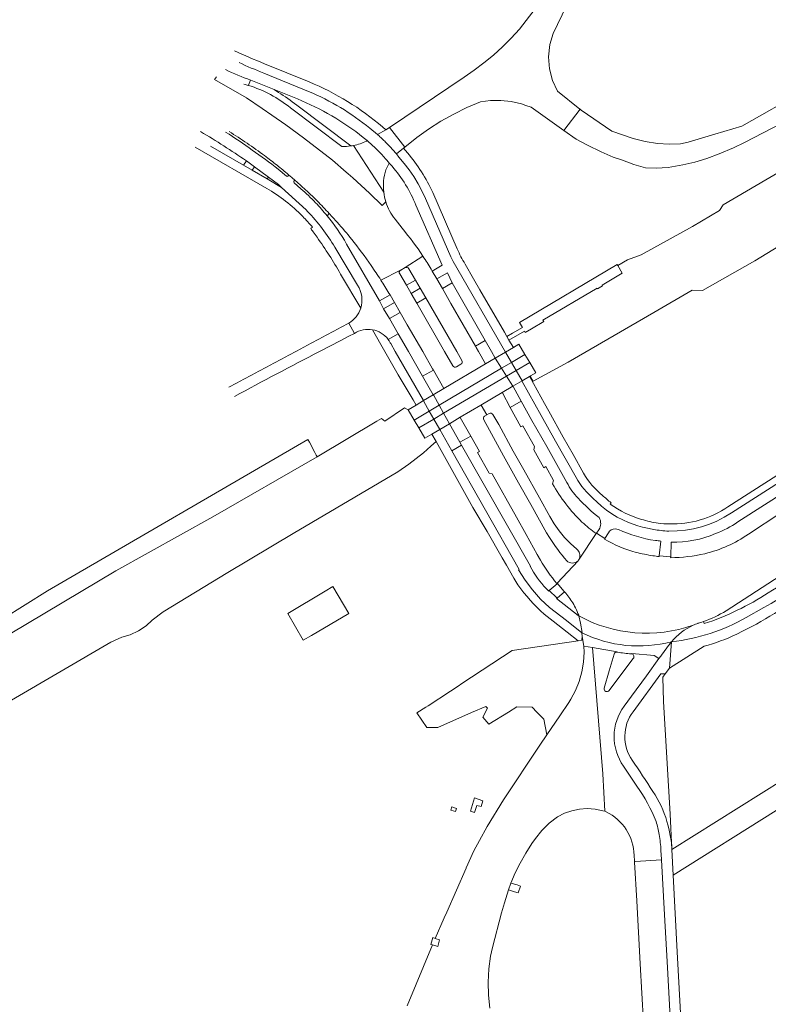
# Model space of a CAD drawing. Extents: x 152048 to 156914, y 461460 to 468786.
# Tile 6 of 256: x 152610 to 152749, y 462378 to 462562. Entities that reach past the tile are written whole.
import ezdxf

# ---------------------------------------------------------------- set-up
doc = ezdxf.new("R2010")
doc.units = 0
doc.header["$LTSCALE"] = 0.75
for name, color, linetype, lineweight in [('B-RO-VH-VERHARDING_ASFALT-GV', 251, 'CONTINUOUS', 18), ('B-RO-VH-VERHARDING_BEDRIJFSVLOERPLAAT-GV', 251, 'CONTINUOUS', 18), ('B-RO-VH-VERHARDING_BETON-GV', 251, 'CONTINUOUS', 18), ('B-RO-VH-VERHARDING_BETONSTRAATSTEEN-GV', 251, 'CONTINUOUS', 18), ('B-RO-VH-VERHARDING_GESLOTEN-GV', 251, 'CONTINUOUS', 18), ('B-RO-VH-VERHARDING_HALFVERHARDING-GV', 251, 'CONTINUOUS', 18), ('B-RO-VH-VERHARDING_OPEN-GV', 251, 'CONTINUOUS', 18), ('B-RO-VH-VERHARDING_STRAATBAKSTEEN-GV', 251, 'CONTINUOUS', 18), ('B-RO-VH-VERHARDING_TEGEL-GV', 251, 'CONTINUOUS', 18)]:
    doc.layers.add(name, color=color, linetype=linetype, lineweight=lineweight)

msp = doc.modelspace()

# ---------------------------------------------------------------- linework, layer by layer
at = {"layer": 'B-RO-VH-VERHARDING_ASFALT-GV'}
for points in [[(152678.109, 462527.939), (152677.414, 462527.256), (152675.063, 462529.559), (152671.956, 462532.421), (152671.085, 462533.163), (152670.699, 462533.492), (152668.143, 462535.674), (152662.774, 462539.865), (152659.436, 462542.31), (152656.859, 462544.11), (152655.076, 462545.359), (152652.125, 462547.327), (152646.183, 462550.723), (152646.518, 462551.263)], [(152652.115, 462535.58), (152652.133, 462535.568), (152652.648, 462535.191), (152653.62, 462534.466), (152656.218, 462532.53), (152658.061, 462531.156), (152658.651, 462530.618), (152663.238, 462526.433), (152663.509, 462526.152)], [(152659.581, 462532.73), (152658.044, 462534.029)], [(152661.207, 462531.91), (152660.571, 462532.461), (152659.95, 462532.991)], [(152659.95, 462532.991), (152660.571, 462532.461), (152661.207, 462531.91)], [(152662.271, 462530.352), (152661, 462531.506)], [(152681.148, 462522.999), (152679.828, 462524.673)], [(152668.603, 462519.45), (152672.834, 462512.369)], [(152678.545, 462502.267), (152680.422, 462503.309), (152678.789, 462506.152), (152677.685, 462507.959), (152676.913, 462509.443), (152670.801, 462520.058)], [(152680.872, 462515.197), (152681.737, 462515.652), (152685.021, 462517.803)], [(152685.021, 462517.803), (152681.737, 462515.652)], [(152677.183, 462513.331), (152680.849, 462515.184)], [(152680.849, 462515.184), (152677.183, 462513.331)], [(152678.688, 462510.922), (152678.899, 462510.574), (152679.714, 462509.132), (152680.775, 462507.27), (152682.101, 462505.018), (152684.986, 462500), (152686.829, 462496.795), (152686.972, 462496.545), (152688.933, 462493.112), (152696.698, 462497.71), (152695.384, 462500), (152694.955, 462500.747), (152694.807, 462501.006), (152690.233, 462508.962), (152688.662, 462511.749), (152687.603, 462513.552), (152686.745, 462515.014), (152686.533, 462515.353)], [(152682.372, 462515.463), (152683.647, 462513.322), (152684.527, 462511.83), (152685.587, 462510.02), (152691.335, 462500), (152692.295, 462498.326)], [(152690.586, 462497.339), (152689.052, 462500), (152683.86, 462509.005), (152683.867, 462509.009), (152682.836, 462510.829), (152681.97, 462512.36), (152680.693, 462514.496)], [(152665.748, 462500), (152669.72, 462502.035), (152671.232, 462502.846), (152672.267, 462503.401), (152671.184, 462505.307)], [(152671.184, 462505.307), (152672.267, 462503.401)], [(152692.113, 462497.654), (152691.26, 462497.158)], [(152709.195, 462475.347), (152709.372, 462475.93), (152707.919, 462478.538), (152707.547, 462478.331), (152705.675, 462481.697), (152705.851, 462482.278), (152703.66, 462486.176), (152703.289, 462485.97), (152701.313, 462489.584), (152699.832, 462492.29), (152699.8, 462492.347), (152695.839, 462490.011), (152695.859, 462489.98), (152696.919, 462488.177), (152697.4, 462488.454)], [(152696.504, 462487.947), (152696.524, 462487.949), (152696.919, 462488.177), (152695.859, 462489.98), (152695.839, 462490.011), (152691.981, 462487.737), (152691.986, 462487.729), (152693.955, 462484.247), (152695.58, 462481.372), (152695.221, 462481.154), (152697.381, 462477.333), (152697.928, 462477.186), (152702.441, 462469.136), (152704.257, 462465.88), (152706.334, 462462.153), (152706.938, 462461.088)], [(152698.059, 462488.252), (152699.159, 462486.371), (152701.843, 462481.449), (152703.809, 462477.954), (152706.752, 462472.719), (152708.694, 462469.238), (152709.511, 462467.872), (152710.432, 462466.565), (152711.45, 462465.33), (152712.556, 462464.176), (152713.74, 462463.112), (152713.896, 462462.97), (152714.037, 462462.798), (152714.154, 462462.6), (152714.241, 462462.381), (152714.292, 462462.147), (152714.305, 462461.909), (152714.281, 462461.674), (152714.221, 462461.452), (152714.132, 462461.249), (152714.02, 462461.07)], [(152708.625, 462465.298), (152708.059, 462466.215), (152705.126, 462471.463), (152702.859, 462475.491), (152700.023, 462480.572), (152697.409, 462485.367), (152696.366, 462487.254)], [(152705.324, 462459.384), (152704.996, 462459.954), (152705.054, 462459.99), (152692.245, 462482.536), (152692.224, 462482.524), (152690.423, 462481.478)], [(152690.423, 462481.478), (152702.962, 462459.319), (152702.871, 462459.262), (152704.086, 462457.345), (152705.457, 462455.536), (152706.973, 462453.847), (152708.624, 462452.289), (152711.81, 462449.826), (152714.672, 462447.56), (152714.703, 462447.625), (152714.428, 462449.331), (152714.1, 462450.693), (152714.067, 462450.83), (152713.961, 462450.77), (152712.205, 462452.145), (152709.95, 462453.922), (152710.042, 462454.002), (152710.002, 462454.04), (152708.574, 462455.405), (152708.483, 462455.325)], [(152741.538, 462451.663), (152751.634, 462458.138), (152762.55, 462465.22), (152757.323, 462473.563), (152751.749, 462469.916), (152745.698, 462465.931)], [(152718.888, 462465.006), (152718.953, 462465.112), (152717.39, 462466.141), (152717.319, 462466.039), (152714.144, 462461.257)], [(152714.144, 462461.257), (152717.319, 462466.039)], [(152731.215, 462461.552), (152731.219, 462461.684), (152729.097, 462461.894), (152729.083, 462461.764)], [(152709.988, 462456.744), (152710.072, 462456.807), (152713.958, 462460.996)], [(152714.02, 462461.07), (152713.958, 462460.996), (152710.072, 462456.807), (152711.361, 462455.234), (152711.403, 462455.194), (152711.643, 462454.96)], [(152713.137, 462452.823), (152713.314, 462452.501), (152713.482, 462452.175), (152713.641, 462451.845), (152713.792, 462451.51), (152713.934, 462451.172), (152714.067, 462450.83), (152714.1, 462450.693)], [(152714.1, 462450.693), (152714.428, 462449.331), (152714.703, 462447.625), (152714.672, 462447.56)], [(152736.295, 462449.294), (152736.344, 462449.31), (152737.02, 462449.535), (152737.342, 462449.663)], [(152714.672, 462447.56), (152714.745, 462446.867), (152715.004, 462445.078), (152716.619, 462444.803), (152721.238, 462444.016), (152721.216, 462443.931)], [(152721.216, 462443.931), (152721.27, 462443.922)], [(152723.893, 462443.614), (152723.988, 462443.598), (152724.002, 462443.674), (152728.129, 462443.337), (152729.012, 462442.72), (152729.368, 462443.208)], [(152731.763, 462364.242), (152730.871, 462380.464), (152730.543, 462386.213), (152730.049, 462394.94), (152729.511, 462405.183), (152724.583, 462404.904), (152724.486, 462404.898), (152724.49, 462404.768), (152724.898, 462397.527), (152725.547, 462385.812), (152726.166, 462374.844)]]:
    msp.add_lwpolyline(points, dxfattribs=at)
for points in [[(152643.578, 462541.035, -0.0141568), (152652.115, 462535.58)], [(152658.044, 462534.029, 0.0207514), (152648.236, 462540.932)], [(152648.882, 462541.038, -0.0106769), (152652.237, 462538.858)], [(152652.237, 462538.858, -0.0107507), (152655.5, 462536.543)], [(152655.5, 462536.543, -0.011395), (152657.821, 462534.751)], [(152657.821, 462534.751, -0.0064436), (152659.95, 462532.991)], [(152659.95, 462532.991, -0.7237642), (152659.581, 462532.73)], [(152660.934, 462531.668, -0.2055994), (152660.996, 462531.832)], [(152661, 462531.506, -0.2101962), (152660.934, 462531.668)], [(152660.996, 462531.832, -0.2180022), (152661.207, 462531.91)], [(152661.207, 462531.91, -0.0069613), (152663.408, 462529.934)], [(152665.014, 462527.762, 0.0241852), (152662.271, 462530.352)], [(152663.408, 462529.934, -0.0135752), (152665.319, 462528.088)], [(152665.319, 462528.088, -0.0069809), (152667.563, 462525.75)], [(152679.828, 462524.673, -0.0921079), (152678.109, 462527.939)], [(152663.509, 462526.152, -0.056118), (152668.603, 462519.45)], [(152667.154, 462525.35, 0.0206553), (152665.014, 462527.762)], [(152670.801, 462520.058, 0.0406125), (152667.154, 462525.35)], [(152667.563, 462525.75, -0.0044727), (152669.056, 462524.119)], [(152669.056, 462524.119, -0.0162047), (152671.738, 462520.934)], [(152685.021, 462517.803, 0.0303174), (152681.148, 462522.999)], [(152671.738, 462520.934, -0.0157148), (152675.369, 462516.037)], [(152686.533, 462515.353, 0.0131071), (152685.021, 462517.803)], [(152675.369, 462516.037, -0.0070404), (152677.183, 462513.331)], [(152680.693, 462514.496, -0.4360392), (152680.849, 462515.184)], [(152680.849, 462515.184, -0.0515865), (152680.872, 462515.197)], [(152681.737, 462515.652, -0.407836), (152682.372, 462515.463)], [(152677.183, 462513.331, -0.0071276), (152678.688, 462510.922)], [(152672.834, 462512.369, -0.2277564), (152673.42, 462508.084)], [(152673.42, 462508.084, -0.1845027), (152671.184, 462505.307)], [(152671.184, 462505.307, -0.0002999), (152648.861, 462493.388)], [(152672.267, 462503.401, -0.1879374), (152675.593, 462504.08)], [(152675.593, 462504.08, -0.1920386), (152678.545, 462502.267)], [(152649.876, 462491.639, -0.0043382), (152665.748, 462500)], [(152691.26, 462497.158, -0.4198819), (152690.586, 462497.339)], [(152692.295, 462498.326, -0.4195021), (152692.113, 462497.654)], [(152696.366, 462487.254, -0.3694144), (152696.504, 462487.947)], [(152697.4, 462488.454, -0.3914668), (152698.059, 462488.252)], [(152714.681, 462468.196, -0.0708143), (152709.195, 462475.347)], [(152717.319, 462466.039, -0.0290104), (152714.681, 462468.196)], [(152745.698, 462465.931, -0.0925946), (152737.575, 462462.295)], [(152711.833, 462460.978, -0.0356083), (152708.625, 462465.298)], [(152724.756, 462462.543, -0.0622502), (152718.888, 462465.006)], [(152727.907, 462461.925, -0.0209491), (152724.756, 462462.543)], [(152729.083, 462461.764, -0.0077408), (152727.907, 462461.925)], [(152737.575, 462462.295, -0.0529988), (152731.215, 462461.552)], [(152706.938, 462461.088, 0.0373206), (152709.988, 462456.744)], [(152713.958, 462460.996, -0.4131747), (152711.833, 462460.978)], [(152714.144, 462461.257, -0.04203), (152714.02, 462461.07)], [(152714.02, 462461.07, 0.04203), (152714.144, 462461.257)], [(152708.483, 462455.325, -0.0678672), (152705.324, 462459.384)], [(152711.643, 462454.96, -0.0470339), (152713.137, 462452.823)], [(152735.398, 462448.939, -0.2122256), (152714.1, 462450.693)], [(152714.1, 462450.693, 0.2122256), (152735.398, 462448.939)], [(152737.342, 462449.663, 0.0590847), (152741.538, 462451.663)], [(152731.381, 462445.886, -0.1150715), (152735.398, 462448.939)], [(152735.398, 462448.939, -0.0209835), (152736.295, 462449.294)], [(152714.672, 462447.56, 0.182059), (152731.381, 462445.886)], [(152731.381, 462445.886, -0.182059), (152714.672, 462447.56)], [(152729.368, 462443.208, -0.015999), (152731.381, 462445.886)], [(152721.27, 462443.922, 0.0175194), (152723.893, 462443.614)]]:
    msp.add_lwpolyline(points, format="xyb", dxfattribs=at)
at = {"layer": 'B-RO-VH-VERHARDING_BEDRIJFSVLOERPLAAT-GV'}
for points in [[(152648.236, 462540.932, -0.0207514), (152658.044, 462534.029)], [(152652.237, 462538.858, 0.0106769), (152648.882, 462541.038)], [(152655.5, 462536.543, 0.0107507), (152652.237, 462538.858)], [(152657.821, 462534.751, 0.011395), (152655.5, 462536.543)], [(152659.95, 462532.991, 0.0064436), (152657.821, 462534.751)], [(152659.581, 462532.73, 0.7237642), (152659.95, 462532.991)], [(152660.996, 462531.832, 0.2055994), (152660.934, 462531.668)], [(152660.934, 462531.668, 0.2101962), (152661, 462531.506)], [(152661.207, 462531.91, 0.2180022), (152660.996, 462531.832)], [(152663.408, 462529.934, 0.0069613), (152661.207, 462531.91)], [(152662.271, 462530.352, -0.0241852), (152665.014, 462527.762)], [(152665.319, 462528.088, 0.0135752), (152663.408, 462529.934)], [(152667.563, 462525.75, 0.0069809), (152665.319, 462528.088)], [(152665.014, 462527.762, -0.0206553), (152667.154, 462525.35)]]:
    msp.add_lwpolyline(points, format="xyb", dxfattribs=at)
for points in [[(152658.044, 462534.029), (152659.581, 462532.73)], [(152661, 462531.506), (152662.271, 462530.352)], [(152667.154, 462525.35), (152667.563, 462525.75)]]:
    msp.add_lwpolyline(points, dxfattribs=at)
at = {"layer": 'B-RO-VH-VERHARDING_BETON-GV'}
for points in [[(152646.518, 462551.263), (152646.183, 462550.723), (152652.125, 462547.327), (152655.076, 462545.359), (152656.859, 462544.11), (152659.436, 462542.31), (152662.774, 462539.865), (152668.143, 462535.674), (152670.699, 462533.492), (152671.085, 462533.163), (152671.956, 462532.421), (152675.063, 462529.559), (152677.414, 462527.256), (152678.109, 462527.939)], [(152669.897, 462538.233), (152660.303, 462545.46)], [(152677.729, 462529.74), (152672.077, 462538.442)]]:
    msp.add_lwpolyline(points, dxfattribs=at)
for points in [[(152652.488, 462549.65, 0.0107035), (152651.637, 462549.895)], [(152660.303, 462545.46, 0.0972237), (152652.488, 462549.65)], [(152671.583, 462538.355, -0.0427384), (152669.897, 462538.233)], [(152672.077, 462538.442, -0.0144354), (152671.583, 462538.355)], [(152678.109, 462527.939, -0.0454964), (152677.729, 462529.74)]]:
    msp.add_lwpolyline(points, format="xyb", dxfattribs=at)
at = {"layer": 'B-RO-VH-VERHARDING_BETONSTRAATSTEEN-GV'}
for points in [[(152680.094, 462536.868), (152681.403, 462537.923), (152681.413, 462537.912), (152681.64, 462538.156), (152678.817, 462541.799), (152678.086, 462541.378), (152678.076, 462541.382), (152676.551, 462540.494), (152676.703, 462540.356), (152676.854, 462540.218), (152677.004, 462540.079), (152677.154, 462539.939), (152677.302, 462539.798), (152677.45, 462539.656), (152677.598, 462539.515), (152677.744, 462539.372), (152677.89, 462539.229), (152678.035, 462539.085), (152678.179, 462538.94), (152678.322, 462538.794), (152678.475, 462538.639), (152678.628, 462538.482), (152678.779, 462538.325), (152678.93, 462538.167), (152679.079, 462538.007), (152679.228, 462537.847), (152679.375, 462537.686), (152679.52, 462537.524), (152679.665, 462537.361), (152679.809, 462537.197), (152679.951, 462537.033)], [(152696.656, 462502.035), (152690.486, 462512.824), (152688.662, 462511.749), (152690.233, 462508.962), (152694.807, 462501.006)], [(152686.972, 462496.545), (152686.829, 462496.795), (152684.986, 462500), (152682.101, 462505.018), (152680.775, 462507.27), (152678.789, 462506.152), (152680.422, 462503.309), (152682.322, 462500), (152684.968, 462495.392)]]:
    msp.add_lwpolyline(points, close=True, dxfattribs=at)
for points in [[(152674.489, 462539.273, -0.0650796), (152672.077, 462538.442)], [(152675.962, 462538.144, 0.0137663), (152674.626, 462539.355)], [(152677.24, 462536.876, 0.0125685), (152675.962, 462538.144)], [(152678.003, 462536.044, 0.0131686), (152677.24, 462536.876)], [(152677.729, 462529.74, -0.1044431), (152678.097, 462533.915)], [(152667.154, 462525.35, -0.0406125), (152670.801, 462520.058)], [(152669.056, 462524.119, 0.0044727), (152667.563, 462525.75)], [(152671.738, 462520.934, 0.0162047), (152669.056, 462524.119)], [(152675.369, 462516.037, 0.0157148), (152671.738, 462520.934)], [(152677.183, 462513.331, 0.0070404), (152675.369, 462516.037)], [(152680.849, 462515.184, 0.4360392), (152680.693, 462514.496)], [(152680.872, 462515.197, 0.0515865), (152680.849, 462515.184)], [(152682.372, 462515.463, 0.407836), (152681.737, 462515.652)], [(152678.688, 462510.922, 0.0071276), (152677.183, 462513.331)], [(152690.586, 462497.339, 0.4198819), (152691.26, 462497.158)], [(152692.113, 462497.654, 0.4195021), (152692.295, 462498.326)], [(152696.504, 462487.947, 0.3694144), (152696.366, 462487.254)], [(152698.059, 462488.252, 0.3914668), (152697.4, 462488.454)], [(152708.625, 462465.298, 0.0356083), (152711.833, 462460.978)], [(152749.421, 462455.01, 0.0077906), (152761.757, 462462.69)], [(152711.833, 462460.978, 0.4131747), (152713.958, 462460.996)], [(152737.483, 462449.247, 0.0652519), (152749.421, 462455.01)], [(152741.538, 462451.663, -0.0590847), (152737.342, 462449.663)], [(152721.216, 462443.931, 0.3640535), (152720.67, 462443.562)], [(152723.893, 462443.614, -0.0175194), (152721.27, 462443.922)], [(152724.245, 462442.76, 0.5546896), (152723.988, 462443.598)], [(152718.822, 462437.227, 0.8370415), (152719.748, 462436.79)]]:
    msp.add_lwpolyline(points, format="xyb", dxfattribs=at)
for points in [[(152674.626, 462539.355), (152674.489, 462539.273)], [(152672.077, 462538.442), (152677.729, 462529.74)], [(152678.726, 462535.168), (152678.607, 462535.316), (152678.489, 462535.463), (152678.369, 462535.61), (152678.248, 462535.756), (152678.126, 462535.9), (152678.003, 462536.044)], [(152678.097, 462533.915), (152678.726, 462535.168)], [(152667.563, 462525.75), (152667.154, 462525.35)], [(152670.801, 462520.058), (152676.913, 462509.443), (152678.899, 462510.574), (152678.688, 462510.922)], [(152680.693, 462514.496), (152681.97, 462512.36), (152683.647, 462513.322), (152682.372, 462515.463)], [(152681.737, 462515.652), (152680.872, 462515.197)], [(152692.295, 462498.326), (152691.335, 462500), (152685.587, 462510.02), (152683.867, 462509.009), (152683.86, 462509.005), (152689.052, 462500), (152690.586, 462497.339)], [(152691.26, 462497.158), (152692.113, 462497.654)], [(152697.4, 462488.454), (152696.919, 462488.177), (152696.524, 462487.949), (152696.504, 462487.947)], [(152713.958, 462460.996), (152714.02, 462461.07), (152714.132, 462461.249), (152714.221, 462461.452), (152714.281, 462461.674), (152714.305, 462461.909), (152714.292, 462462.147), (152714.241, 462462.381), (152714.154, 462462.6), (152714.037, 462462.798), (152713.896, 462462.97), (152713.74, 462463.112), (152712.556, 462464.176), (152711.45, 462465.33), (152710.432, 462466.565), (152709.511, 462467.872), (152708.694, 462469.238), (152706.752, 462472.719), (152703.809, 462477.954), (152701.843, 462481.449), (152699.159, 462486.371), (152698.059, 462488.252)], [(152696.366, 462487.254), (152697.409, 462485.367), (152700.023, 462480.572), (152702.859, 462475.491), (152705.126, 462471.463), (152708.059, 462466.215), (152708.625, 462465.298)], [(152794.346, 462485.799), (152793.313, 462485.117), (152787.236, 462481.188), (152780.443, 462476.788), (152777.566, 462474.931), (152772.766, 462471.814), (152763.962, 462466.136), (152762.55, 462465.22), (152751.634, 462458.138), (152741.538, 462451.663)], [(152737.342, 462449.663), (152737.355, 462449.646), (152737.483, 462449.247)], [(152720.67, 462443.562), (152719.77, 462440.458), (152718.822, 462437.227)], [(152721.27, 462443.922), (152721.216, 462443.931)], [(152723.988, 462443.598), (152723.893, 462443.614)], [(152719.748, 462436.79), (152722.134, 462439.979), (152724.245, 462442.76)]]:
    msp.add_lwpolyline(points, dxfattribs=at)
at = {"layer": 'B-RO-VH-VERHARDING_GESLOTEN-GV'}
for points in [[(152707.21, 462565.599), (152703.046, 462560.153), (152701.493, 462558.465), (152699.865, 462556.848), (152698.167, 462555.309), (152696.404, 462553.852), (152694.583, 462552.48), (152692.709, 462551.197), (152678.817, 462541.799), (152681.64, 462538.156), (152683.865, 462539.91), (152686.082, 462541.502), (152688.39, 462542.97), (152690.778, 462544.309), (152693.235, 462545.51), (152695.75, 462546.57), (152697.647, 462546.806), (152699.577, 462546.825), (152701.502, 462546.623), (152703.386, 462546.202), (152704.18, 462545.928), (152705.192, 462545.577), (152711.272, 462541.24), (152714.321, 462545.199), (152714.278, 462545.234), (152710.137, 462548.578), (152709.194, 462550.565), (152708.609, 462552.741), (152708.429, 462555.007), (152708.663, 462557.249), (152709.28, 462559.36), (152717.61, 462576.66)], [(152756.092, 462548.653), (152744.503, 462542.072), (152739.477, 462540.552), (152734.451, 462539.031), (152733.066, 462538.74), (152730.924, 462538.66), (152728.787, 462538.842), (152726.478, 462539.175), (152724.222, 462539.754), (152722.248, 462540.443), (152720.274, 462541.132), (152714.52, 462545.038), (152714.321, 462545.199), (152711.272, 462541.24), (152713.59, 462539.613), (152715.701, 462538.489), (152718.258, 462537.272), (152720.525, 462536.289), (152722.244, 462535.678), (152724.369, 462534.872), (152726.503, 462534.302), (152728.512, 462534.218), (152730.749, 462534.351), (152733.456, 462534.809), (152735.697, 462535.359), (152737.961, 462536.037), (152740.282, 462536.908), (152742.958, 462538.017), (152745.012, 462538.996), (152748.47, 462540.788), (152757.847, 462545.648)]]:
    msp.add_lwpolyline(points, dxfattribs=at)
for points in [[(152704.037, 462499.468), (152702.902, 462501.383), (152701.89, 462500.784), (152700.431, 462499.92), (152701.532, 462497.985)], [(152699.697, 462496.897), (152698.515, 462498.786), (152696.698, 462497.71), (152688.933, 462493.112), (152686.951, 462491.939), (152687.034, 462491.794), (152688.04, 462489.992)], [(152699.697, 462496.897), (152701.532, 462497.985), (152700.431, 462499.92), (152698.515, 462498.786)], [(152701.532, 462497.985), (152702.4, 462496.46), (152704.935, 462497.954), (152704.037, 462499.468)], [(152700.625, 462495.414), (152699.697, 462496.897), (152688.04, 462489.992), (152688.879, 462488.491)], [(152702.4, 462496.46), (152701.532, 462497.985), (152699.697, 462496.897), (152700.625, 462495.414)], [(152703.5, 462494.528), (152704.895, 462495.351), (152705.054, 462495.444), (152706.069, 462496.043), (152704.935, 462497.954), (152702.4, 462496.46)], [(152701.805, 462493.529), (152700.625, 462495.414), (152688.879, 462488.491), (152689.962, 462486.552), (152689.965, 462486.547), (152691.981, 462487.737), (152695.839, 462490.011), (152699.8, 462492.347)], [(152702.4, 462496.46), (152700.625, 462495.414), (152701.805, 462493.529), (152703.5, 462494.528)], [(152685.105, 462490.846), (152685.188, 462490.702), (152686.209, 462488.907), (152688.04, 462489.992), (152687.034, 462491.794), (152686.951, 462491.939)], [(152685.188, 462490.702), (152685.105, 462490.846), (152683.734, 462490.034), (152682.246, 462489.153), (152683.383, 462487.233), (152686.209, 462488.907)], [(152686.209, 462488.907), (152687.056, 462487.417), (152688.879, 462488.491), (152688.04, 462489.992)], [(152684.253, 462485.765), (152687.056, 462487.417), (152686.209, 462488.907), (152683.383, 462487.233)], [(152687.056, 462487.417), (152684.253, 462485.765), (152685.388, 462483.849), (152686.684, 462484.613), (152688.157, 462485.482)], [(152688.879, 462488.491), (152687.056, 462487.417), (152688.157, 462485.482), (152689.965, 462486.547), (152689.962, 462486.552)], [(152696.202, 462416.208), (152694.651, 462416.744), (152693.866, 462414.279), (152694.642, 462414.03), (152695.083, 462415.341), (152695.851, 462415.113)], [(152690.428, 462415.05), (152690.255, 462414.479), (152691.076, 462414.186), (152691.267, 462414.78)], [(152688.091, 462390.269), (152687.334, 462390.547), (152686.841, 462390.728), (152686.624, 462389.853), (152686.514, 462389.407), (152686.823, 462389.315), (152687.819, 462389.017)]]:
    msp.add_lwpolyline(points, close=True, dxfattribs=at)
at = {"layer": 'B-RO-VH-VERHARDING_HALFVERHARDING-GV'}
for points in [[(152757.69, 462537.13), (152740.981, 462527.393), (152740.346, 462526.293), (152735.298, 462523.326), (152725.713, 462518.033), (152723.164, 462517.105), (152721.366, 462516.028), (152722.191, 462514.607), (152718.439, 462512.38), (152718.514, 462512.246), (152717.59, 462511.698), (152717.508, 462511.843), (152707.402, 462505.883), (152707.573, 462505.579), (152705.272, 462504.217), (152704.101, 462503.559), (152703.957, 462503.815), (152701.064, 462502.132), (152701.89, 462500.784), (152702.902, 462501.383), (152704.037, 462499.468), (152704.935, 462497.954), (152706.069, 462496.043), (152705.054, 462495.444), (152705.105, 462495.355), (152705.571, 462494.509), (152712.1, 462497.999), (152728.065, 462507.308), (152735.201, 462511.458), (152737.171, 462511.379), (152746.89, 462516.932), (152756.643, 462522.922)], [(152589.739, 462424.133), (152626.852, 462445.815), (152628.851, 462446.7), (152630.432, 462447.159), (152631.991, 462447.908), (152633.432, 462448.872), (152634.547, 462449.876), (152636.604, 462451.435), (152648.641, 462458.788), (152660.844, 462466.082), (152680.35, 462477.577), (152682.377, 462478.976), (152685.121, 462481.126), (152686.515, 462482.357), (152687.501, 462483.228), (152686.684, 462484.613), (152685.388, 462483.849), (152684.253, 462485.765), (152683.383, 462487.233), (152682.246, 462489.153), (152681.556, 462489.488), (152677.943, 462487.019), (152677.278, 462487.509), (152676.449, 462487.019), (152665.306, 462480.345), (152645.857, 462469.186), (152627.765, 462459.079), (152591.519, 462437.532)], [(152591.519, 462437.532), (152627.765, 462459.079), (152645.857, 462469.186), (152665.306, 462480.345), (152665.117, 462480.705), (152664.868, 462481.18), (152663.856, 462483.108), (152663.59, 462483.616), (152614.994, 462455.4), (152606.707, 462450.13)]]:
    msp.add_lwpolyline(points, dxfattribs=at)
for points in [[(152721.366, 462516.028), (152721.254, 462516.222), (152703.053, 462505.449), (152703.592, 462504.49), (152701.736, 462503.447), (152700.637, 462502.83), (152701.064, 462502.132), (152703.957, 462503.815), (152704.101, 462503.559), (152705.272, 462504.217), (152707.573, 462505.579), (152707.402, 462505.883), (152717.508, 462511.843), (152717.59, 462511.698), (152718.514, 462512.246), (152718.439, 462512.38), (152722.191, 462514.607)], [(152714.745, 462446.867), (152714.649, 462446.14), (152713.988, 462446.042), (152701.684, 462444.223), (152692.287, 462438.072), (152691.578, 462437.608), (152690.157, 462436.677), (152685.983, 462433.945), (152685.574, 462433.677), (152683.916, 462432.592), (152685.753, 462429.879), (152687.783, 462429.863), (152694.098, 462432.653), (152696.746, 462433.823), (152697.055, 462433.472), (152696.182, 462431.809), (152697.334, 462430.483), (152700.966, 462432.764), (152702.554, 462433.761), (152705.374, 462433.66), (152706.268, 462432.754), (152707.554, 462431.449), (152708.137, 462428.484), (152710.554, 462432.083), (152712.206, 462434.543), (152712.597, 462435.156), (152713.467, 462436.776), (152714.155, 462438.481), (152714.654, 462440.251), (152714.959, 462442.064), (152715.064, 462443.9), (152715.004, 462445.078)]]:
    msp.add_lwpolyline(points, close=True, dxfattribs=at)
at = {"layer": 'B-RO-VH-VERHARDING_OPEN-GV'}
for points in [[(152664.228, 462447.07), (152671.193, 462451.139), (152668.222, 462456.154), (152666.807, 462455.315), (152659.816, 462451.168), (152662.694, 462446.174)], [(152702.61, 462400.501), (152701.437, 462400.865), (152700.999, 462399.593), (152702.119, 462399.244), (152702.794, 462399.034), (152703.217, 462400.312)]]:
    msp.add_lwpolyline(points, close=True, dxfattribs=at)
msp.add_lwpolyline([(152697.479, 462377.537), (152697.219, 462379.963), (152697.158, 462382.402), (152697.298, 462384.837), (152697.636, 462387.253), (152697.975, 462388.862), (152699.653, 462395.277), (152700.219, 462397.177), (152700.999, 462399.593), (152701.437, 462400.865), (152702.218, 462402.758), (152703.136, 462404.588), (152704.185, 462406.446), (152705.319, 462408.254), (152705.985, 462409.203), (152707.214, 462410.676), (152708.59, 462412.013), (152710.097, 462413.2), (152711.396, 462413.873), (152712.774, 462414.362), (152714.205, 462414.658), (152715.663, 462414.757), (152717.121, 462414.655), (152718.551, 462414.356), (152718.957, 462414.247), (152718.545, 462421.219), (152716.619, 462444.803), (152715.004, 462445.078), (152715.064, 462443.9), (152714.959, 462442.064), (152714.654, 462440.251), (152714.155, 462438.481), (152713.467, 462436.776), (152712.597, 462435.156), (152712.206, 462434.543), (152710.554, 462432.083), (152708.137, 462428.484), (152706.84, 462426.553), (152700.023, 462416.404), (152696.998, 462411.441), (152695.563, 462408.803), (152694.521, 462406.887), (152693.102, 462403.729), (152693.054, 462403.622), (152689.46, 462395.452), (152688.992, 462394.371), (152687.334, 462390.547), (152688.091, 462390.269), (152687.819, 462389.017), (152686.823, 462389.315), (152682.056, 462377.974)], dxfattribs=at)
at = {"layer": 'B-RO-VH-VERHARDING_STRAATBAKSTEEN-GV'}
for points in [[(152657.304, 462548.857), (152658.061, 462548.34)], [(152661.614, 462547.119), (152657.304, 462548.857)], [(152661.51, 462545.978), (152671.583, 462538.355)], [(152674.489, 462539.273), (152674.626, 462539.355), (152673.896, 462539.939)], [(152711.863, 462475.578), (152708.097, 462482.27), (152705.337, 462487.137), (152703.328, 462490.772), (152701.313, 462489.584), (152703.289, 462485.97), (152703.66, 462486.176), (152705.851, 462482.278), (152705.675, 462481.697), (152707.547, 462478.331), (152707.919, 462478.538), (152709.372, 462475.93), (152709.195, 462475.347)], [(152706.938, 462461.088), (152706.334, 462462.153), (152704.257, 462465.88), (152702.441, 462469.136), (152697.928, 462477.186), (152697.381, 462477.333), (152695.221, 462481.154), (152695.58, 462481.372), (152693.955, 462484.247), (152691.908, 462483.086), (152692.224, 462482.524)], [(152692.224, 462482.524), (152692.245, 462482.536), (152705.054, 462459.99), (152704.996, 462459.954), (152705.324, 462459.384)], [(152717.319, 462466.039), (152717.39, 462466.141), (152717.829, 462466.767)], [(152719.621, 462466.21), (152718.953, 462465.112), (152718.888, 462465.006)], [(152721.491, 462466.831), (152720.872, 462466.942)], [(152729.083, 462461.764), (152729.097, 462461.894), (152729.403, 462464.652)], [(152708.483, 462455.325), (152708.574, 462455.405), (152710.032, 462456.691), (152709.988, 462456.744)], [(152711.643, 462454.96), (152711.403, 462455.194), (152710.042, 462454.002), (152709.95, 462453.922), (152712.205, 462452.145), (152713.961, 462450.77), (152714.067, 462450.83), (152713.934, 462451.172), (152713.792, 462451.51), (152713.641, 462451.845), (152713.482, 462452.175), (152713.314, 462452.501), (152713.137, 462452.823)], [(152721.216, 462443.931), (152721.238, 462444.016), (152716.619, 462444.803), (152718.545, 462421.219), (152718.957, 462414.247), (152719.057, 462414.202), (152719.174, 462414.154)], [(152718.822, 462437.227), (152719.77, 462440.458), (152720.67, 462443.562)], [(152722.542, 462433.88), (152723.883, 462435.712), (152726.679, 462439.524), (152729.012, 462442.72), (152728.129, 462443.337), (152724.002, 462443.674), (152723.988, 462443.598)], [(152724.245, 462442.76), (152722.134, 462439.979), (152719.748, 462436.79)], [(152731.459, 462407.096), (152731.106, 462413.708), (152729.907, 462434.718), (152729.743, 462439.26), (152730.183, 462439.862), (152729.41, 462439.896), (152724.199, 462432.823)], [(152724.916, 462418.925), (152722.43, 462422.655)], [(152724.406, 462406.019), (152724.482, 462405.004), (152724.486, 462404.898), (152724.583, 462404.904), (152729.511, 462405.183), (152729.504, 462405.309), (152729.408, 462406.945)]]:
    msp.add_lwpolyline(points, dxfattribs=at)
for points in [[(152658.061, 462548.34, -0.0232239), (152661.51, 462545.978)], [(152673.896, 462539.939, 0.0729595), (152661.614, 462547.119)], [(152672.077, 462538.442, 0.0650796), (152674.489, 462539.273)], [(152671.583, 462538.355, 0.0144354), (152672.077, 462538.442)], [(152709.195, 462475.347, 0.0708143), (152714.681, 462468.196)], [(152713.96, 462472.639, -0.0651039), (152711.863, 462475.578)], [(152717.872, 462469.021, -0.0318654), (152713.96, 462472.639)], [(152714.681, 462468.196, 0.0290104), (152717.319, 462466.039)], [(152717.829, 462466.767, 0.2905903), (152717.872, 462469.021)], [(152720.872, 462466.942, 0.297129), (152719.621, 462466.21)], [(152728.363, 462464.772, -0.076959), (152721.491, 462466.831)], [(152718.888, 462465.006, 0.0622502), (152724.756, 462462.543)], [(152729.403, 462464.652, -0.0116058), (152728.363, 462464.772)], [(152724.756, 462462.543, 0.0209491), (152727.907, 462461.925)], [(152727.907, 462461.925, 0.0077408), (152729.083, 462461.764)], [(152709.988, 462456.744, -0.0373206), (152706.938, 462461.088)], [(152705.324, 462459.384, 0.0678672), (152708.483, 462455.325)], [(152713.137, 462452.823, 0.0470339), (152711.643, 462454.96)], [(152720.67, 462443.562, -0.3640535), (152721.216, 462443.931)], [(152723.988, 462443.598, -0.5546896), (152724.245, 462442.76)], [(152719.748, 462436.79, -0.8370415), (152718.822, 462437.227)], [(152722.43, 462422.655, -0.3237423), (152722.542, 462433.88)], [(152724.199, 462432.823, 0.3202628), (152724.04, 462423.771)], [(152724.04, 462423.771, -0.0109883), (152727.878, 462417.957)], [(152728.485, 462412.327, 0.0679955), (152724.916, 462418.925)], [(152727.878, 462417.957, -0.0807329), (152730.525, 462412.35)], [(152719.174, 462414.154, -0.2821441), (152724.406, 462406.019)], [(152729.062, 462409.924, 0.047012), (152728.485, 462412.327)], [(152730.525, 462412.35, -0.0601389), (152731.459, 462407.096)], [(152729.408, 462406.945, 0.0295701), (152729.062, 462409.924)]]:
    msp.add_lwpolyline(points, format="xyb", dxfattribs=at)
for points in [[(152652.115, 462535.58), (152651.574, 462534.778), (152653.158, 462533.847), (152653.62, 462534.466), (152652.648, 462535.191), (152652.133, 462535.568)], [(152658.651, 462530.618), (152658.061, 462531.156), (152656.218, 462532.53), (152655.968, 462532.195)], [(152731.707, 462402.313), (152750.916, 462414.387), (152751.82, 462412.942), (152754.297, 462414.538), (152756.518, 462411.071), (152766.2, 462417.172), (152760.944, 462425.531), (152752.3, 462420.105), (152752.247, 462420.189), (152731.459, 462407.096)]]:
    msp.add_lwpolyline(points, close=True, dxfattribs=at)
at = {"layer": 'B-RO-VH-VERHARDING_TEGEL-GV'}
for points in [[(152655.482, 462553.684, -0.0127287), (152649.903, 462556.117)], [(152650.737, 462553.908, 0.0185478), (152655.34, 462551.961)], [(152655.34, 462551.961, -0.0185478), (152650.737, 462553.908)], [(152648.188, 462552.596, 0.0198057), (152652.887, 462550.635)], [(152677.491, 462541.908, 0.08084), (152663.8, 462550.287)], [(152652.488, 462549.65, -0.0972237), (152660.303, 462545.46)], [(152661.51, 462545.978, 0.0232239), (152658.061, 462548.34)], [(152663.696, 462548.532, -0.071556), (152675.136, 462541.647)], [(152675.136, 462541.647, 0.071556), (152663.696, 462548.532)], [(152661.614, 462547.119, -0.0729595), (152673.896, 462539.939)], [(152674.626, 462539.355, -0.0137663), (152675.962, 462538.144)], [(152669.897, 462538.233, 0.0427384), (152671.583, 462538.355)], [(152675.962, 462538.144, -0.0125685), (152677.24, 462536.876)], [(152686.852, 462529.65, 0.069978), (152682.142, 462537.056)], [(152677.24, 462536.876, -0.0131686), (152678.003, 462536.044)], [(152679.258, 462534.554, -0.081491), (152683.717, 462527.329)], [(152655.887, 462530.444, -0.06831), (152662.599, 462525.223)], [(152668.603, 462519.45, 0.056118), (152663.509, 462526.152)], [(152662.599, 462525.223, -0.0221731), (152664.442, 462523.188)], [(152664.121, 462522.927, -0.0040913), (152664.73, 462522.102)], [(152665.283, 462521.333, -0.0259288), (152669.641, 462514.468)], [(152692.891, 462516.306, -0.0343547), (152691.419, 462519.15)], [(152673.42, 462508.084, 0.2277564), (152672.834, 462512.369)], [(152678.545, 462502.267, 0.1920386), (152675.593, 462504.08)], [(152718.514, 462473.176, -0.095074), (152714.971, 462477.311)], [(152711.863, 462475.578, 0.0651039), (152713.96, 462472.639)], [(152720.135, 462471.788, -0.0282593), (152718.514, 462473.176)], [(152713.96, 462472.639, 0.0318654), (152717.872, 462469.021)], [(152725.784, 462468.707, -0.0907468), (152719.957, 462471.544)], [(152741.9, 462471.053, -0.1583311), (152730.98, 462467.844)], [(152717.872, 462469.021, -0.2905903), (152717.829, 462466.767)], [(152728.881, 462468.005, -0.0445397), (152725.784, 462468.707)], [(152730.98, 462467.844, -0.0290731), (152728.881, 462468.005)], [(152739.598, 462466.041, 0.0571417), (152743.726, 462468.215)], [(152719.621, 462466.21, -0.297129), (152720.872, 462466.942)], [(152721.491, 462466.831, 0.076959), (152728.363, 462464.772)], [(152731.307, 462464.438, 0.1043246), (152739.598, 462466.041)], [(152728.363, 462464.772, 0.0116058), (152729.403, 462464.652)], [(152761.757, 462462.69, -0.0077906), (152749.421, 462455.01)], [(152702.747, 462456.483, 0.0591663), (152707.653, 462451.011)], [(152749.421, 462455.01, -0.0652519), (152737.483, 462449.247)], [(152744.605, 462447.819, 0.0243841), (152751.398, 462451.659)], [(152731.381, 462445.886, 0.103072), (152745.279, 462450.382)], [(152745.279, 462450.382, -0.103072), (152731.381, 462445.886)], [(152735.398, 462448.939, 0.1150715), (152731.381, 462445.886)], [(152736.295, 462449.294, 0.0209835), (152735.398, 462448.939)], [(152737.445, 462445.027, 0.0452111), (152743.525, 462447.29)], [(152731.381, 462445.886, 0.015999), (152729.368, 462443.208)], [(152722.542, 462433.88, 0.3237423), (152722.43, 462422.655)], [(152724.04, 462423.771, -0.3202628), (152724.199, 462432.823)], [(152727.878, 462417.957, 0.0109883), (152724.04, 462423.771)], [(152724.916, 462418.925, -0.0679955), (152728.485, 462412.327)], [(152730.525, 462412.35, 0.0807329), (152727.878, 462417.957)], [(152728.485, 462412.327, -0.047012), (152729.062, 462409.924)], [(152731.459, 462407.096, 0.0601389), (152730.525, 462412.35)], [(152729.062, 462409.924, -0.0295701), (152729.408, 462406.945)]]:
    msp.add_lwpolyline(points, format="xyb", dxfattribs=at)
for points in [[(152663.8, 462550.287), (152655.482, 462553.684)], [(152655.34, 462551.961), (152663.696, 462548.532)], [(152663.696, 462548.532), (152655.34, 462551.961)], [(152658.061, 462548.34), (152657.304, 462548.857), (152652.96, 462550.608), (152652.887, 462550.635), (152652.507, 462549.697), (152652.488, 462549.65)], [(152652.887, 462550.635), (152652.96, 462550.608), (152657.304, 462548.857), (152661.614, 462547.119)], [(152660.303, 462545.46), (152669.897, 462538.233)], [(152671.583, 462538.355), (152661.51, 462545.978)], [(152675.136, 462541.647), (152676.551, 462540.494), (152678.076, 462541.382), (152677.491, 462541.908)], [(152683.717, 462527.329), (152688.624, 462516.103), (152686.745, 462515.014), (152687.603, 462513.552), (152689.592, 462514.683), (152690.486, 462512.824), (152696.656, 462502.035), (152697.82, 462500), (152698.515, 462498.786), (152700.431, 462499.92), (152690.678, 462516.79), (152690.212, 462517.701), (152685.492, 462528.582), (152684.846, 462529.969), (152684.127, 462531.318), (152683.335, 462532.627), (152682.473, 462533.891), (152681.544, 462535.107), (152680.551, 462536.27), (152680.094, 462536.868), (152679.951, 462537.033), (152679.809, 462537.197), (152679.665, 462537.361), (152679.52, 462537.524), (152679.375, 462537.686), (152679.228, 462537.847), (152679.079, 462538.007), (152678.93, 462538.167), (152678.779, 462538.325), (152678.628, 462538.482), (152678.475, 462538.639), (152678.322, 462538.794), (152678.179, 462538.94), (152678.035, 462539.085), (152677.89, 462539.229), (152677.744, 462539.372), (152677.598, 462539.515), (152677.45, 462539.656), (152677.302, 462539.798), (152677.154, 462539.939), (152677.004, 462540.079), (152676.854, 462540.218), (152676.703, 462540.356), (152676.551, 462540.494), (152675.136, 462541.647)], [(152673.896, 462539.939), (152674.626, 462539.355)], [(152642.557, 462538.137), (152655.887, 462530.444)], [(152663.509, 462526.152), (152663.238, 462526.433), (152658.651, 462530.618), (152655.968, 462532.195), (152653.158, 462533.847), (152651.574, 462534.778), (152645.395, 462538.344)], [(152682.142, 462537.056), (152681.413, 462537.912), (152681.403, 462537.923), (152680.094, 462536.868), (152680.551, 462536.27), (152681.544, 462535.107), (152682.473, 462533.891), (152683.335, 462532.627), (152684.127, 462531.318), (152684.846, 462529.969), (152685.492, 462528.582), (152690.212, 462517.701), (152690.678, 462516.79), (152700.431, 462499.92), (152701.89, 462500.784), (152701.064, 462502.132), (152700.637, 462502.83), (152700.229, 462503.594), (152695.664, 462511.502), (152694.471, 462513.569), (152692.891, 462516.306)], [(152678.003, 462536.044), (152678.126, 462535.9), (152678.248, 462535.756), (152678.369, 462535.61), (152678.489, 462535.463), (152678.607, 462535.316), (152678.726, 462535.168), (152678.757, 462535.129), (152679.258, 462534.554)], [(152691.419, 462519.15), (152686.852, 462529.65)], [(152664.442, 462523.188), (152664.121, 462522.927)], [(152664.73, 462522.102), (152665.283, 462521.333)], [(152672.834, 462512.369), (152668.603, 462519.45)], [(152669.641, 462514.468), (152673.42, 462508.084)], [(152675.593, 462504.08), (152677.934, 462500), (152680.434, 462495.642), (152683.178, 462490.998), (152683.734, 462490.034), (152685.105, 462490.846), (152679.867, 462500), (152679.01, 462501.498), (152678.943, 462501.632), (152678.872, 462501.764), (152678.796, 462501.894), (152678.716, 462502.021), (152678.633, 462502.145), (152678.545, 462502.267)], [(152743.726, 462468.215), (152753.007, 462474.133), (152763.59, 462480.9), (152763.495, 462481.03), (152763.609, 462481.107), (152764.609, 462481.746), (152764.695, 462481.805), (152764.799, 462481.662), (152773.244, 462487.018), (152789.506, 462497.392), (152794.474, 462500.54)], [(152714.971, 462477.311), (152713.017, 462480.8), (152711.189, 462484.054), (152708.49, 462488.902), (152707.72, 462490.284), (152704.946, 462495.262), (152704.895, 462495.351), (152703.5, 462494.528), (152703.545, 462494.448), (152707.076, 462488.057), (152709.772, 462483.301), (152713.566, 462476.525), (152713.904, 462475.943), (152714.272, 462475.38), (152714.669, 462474.837), (152715.094, 462474.315), (152715.545, 462473.817), (152716.022, 462473.342), (152716.751, 462472.623), (152717.475, 462471.963), (152718.335, 462471.156), (152719.25, 462470.412), (152720.216, 462469.736), (152721.228, 462469.13), (152722.28, 462468.598), (152723.368, 462468.143), (152724.224, 462467.81), (152725.094, 462467.514), (152725.975, 462467.255), (152726.866, 462467.033), (152727.766, 462466.85), (152728.673, 462466.704), (152729.043, 462466.656), (152729.414, 462466.614), (152729.785, 462466.579), (152730.157, 462466.55), (152730.529, 462466.527), (152730.901, 462466.511), (152732.438, 462466.533), (152733.969, 462466.672), (152735.485, 462466.929), (152736.977, 462467.302), (152738.436, 462467.788), (152739.853, 462468.385), (152741.22, 462469.089), (152742.529, 462469.896), (152756.011, 462478.504)], [(152756.011, 462478.504), (152742.529, 462469.896), (152741.22, 462469.089), (152739.853, 462468.385), (152738.436, 462467.788), (152736.977, 462467.302), (152735.485, 462466.929), (152733.969, 462466.672), (152732.438, 462466.533), (152730.901, 462466.511), (152730.529, 462466.527), (152730.157, 462466.55), (152729.785, 462466.579), (152729.414, 462466.614), (152729.043, 462466.656), (152728.673, 462466.704), (152727.766, 462466.85), (152726.866, 462467.033), (152725.975, 462467.255), (152725.094, 462467.514), (152724.224, 462467.81), (152723.368, 462468.143), (152722.28, 462468.598), (152721.228, 462469.13), (152720.216, 462469.736), (152719.25, 462470.412), (152718.335, 462471.156), (152717.475, 462471.963), (152716.751, 462472.623), (152716.022, 462473.342), (152715.545, 462473.817), (152715.094, 462474.315), (152714.669, 462474.837), (152714.272, 462475.38), (152713.904, 462475.943), (152713.566, 462476.525), (152709.772, 462483.301), (152707.076, 462488.057), (152703.545, 462494.448), (152703.5, 462494.528), (152701.805, 462493.529), (152701.843, 462493.459), (152703.328, 462490.772), (152705.337, 462487.137), (152708.097, 462482.27), (152711.863, 462475.578)], [(152707.653, 462451.011), (152709.297, 462449.726), (152711.913, 462447.683), (152713.988, 462446.042), (152714.649, 462446.14), (152714.745, 462446.867), (152714.672, 462447.56), (152711.81, 462449.826), (152708.624, 462452.289), (152706.973, 462453.847), (152705.457, 462455.536), (152704.086, 462457.345), (152702.871, 462459.262), (152702.962, 462459.319), (152690.423, 462481.478), (152690.408, 462481.47), (152688.157, 462485.482), (152686.684, 462484.613), (152687.501, 462483.228), (152694.343, 462470.906), (152697.028, 462466.435), (152699.815, 462461.551), (152700.602, 462460.141), (152701.985, 462457.724), (152702.747, 462456.483)], [(152745.279, 462450.382), (152748.581, 462452.239), (152749.933, 462453.023), (152753.365, 462455.107), (152756.748, 462457.196), (152762.652, 462460.944), (152769.383, 462465.291), (152781.026, 462472.802), (152786.491, 462476.316), (152798.808, 462484.202)], [(152798.808, 462484.202), (152786.491, 462476.316), (152781.026, 462472.802), (152769.383, 462465.291), (152762.652, 462460.944), (152756.748, 462457.196), (152753.365, 462455.107), (152749.933, 462453.023), (152748.581, 462452.239), (152745.279, 462450.382)], [(152755.682, 462479.852), (152741.9, 462471.053)], [(152719.957, 462471.544), (152720.135, 462471.788)], [(152717.829, 462466.767), (152717.39, 462466.141), (152718.953, 462465.112), (152719.621, 462466.21)], [(152720.872, 462466.942), (152721.491, 462466.831)], [(152729.403, 462464.652), (152729.097, 462461.894), (152731.219, 462461.684), (152731.307, 462464.438)], [(152737.483, 462449.247), (152737.355, 462449.646), (152737.342, 462449.663), (152737.02, 462449.535), (152736.344, 462449.31), (152736.295, 462449.294)], [(152743.525, 462447.29), (152744.605, 462447.819)], [(152724.199, 462432.823), (152729.41, 462439.896), (152730.183, 462439.862), (152730.995, 462440.974), (152731.381, 462445.886)], [(152731.381, 462445.886), (152730.995, 462440.974), (152737.445, 462445.027)], [(152729.368, 462443.208), (152729.012, 462442.72), (152726.679, 462439.524), (152723.883, 462435.712), (152722.542, 462433.88)], [(152722.43, 462422.655), (152724.916, 462418.925)], [(152729.408, 462406.945), (152729.504, 462405.309), (152729.511, 462405.183), (152730.049, 462394.94), (152730.543, 462386.213), (152730.871, 462380.464), (152731.763, 462364.242)], [(152740.756, 462235.464), (152740.639, 462237.625), (152740.069, 462248.307), (152740.018, 462249.431), (152739.946, 462250.545), (152739.635, 462256.226), (152738.487, 462277.406), (152737.759, 462290.415), (152737.082, 462303.516), (152736.246, 462318.101), (152735.459, 462332.959), (152734.463, 462350.553), (152733.995, 462359.285), (152733.809, 462362.753), (152732.966, 462377.754), (152732.399, 462388.049), (152731.707, 462402.313), (152731.459, 462407.096)]]:
    msp.add_lwpolyline(points, dxfattribs=at)
for points in [[(152683.647, 462513.322), (152681.97, 462512.36), (152682.836, 462510.829), (152684.527, 462511.83)], [(152687.603, 462513.552), (152688.662, 462511.749), (152690.486, 462512.824), (152689.592, 462514.683)], [(152683.867, 462509.009), (152685.587, 462510.02), (152684.527, 462511.83), (152682.836, 462510.829)], [(152676.913, 462509.443), (152677.685, 462507.959), (152679.714, 462509.132), (152678.899, 462510.574)], [(152679.714, 462509.132), (152677.685, 462507.959), (152678.789, 462506.152), (152680.775, 462507.27)], [(152685.105, 462490.846), (152686.951, 462491.939), (152684.968, 462495.392), (152682.322, 462500), (152680.422, 462503.309), (152678.545, 462502.267), (152678.633, 462502.145), (152678.716, 462502.021), (152678.796, 462501.894), (152678.872, 462501.764), (152678.943, 462501.632), (152679.01, 462501.498), (152679.867, 462500)], [(152688.157, 462485.482), (152690.408, 462481.47), (152690.423, 462481.478), (152692.224, 462482.524), (152691.908, 462483.086), (152689.965, 462486.547)], [(152708.574, 462455.405), (152710.002, 462454.04), (152710.042, 462454.002), (152711.403, 462455.194), (152711.361, 462455.234), (152710.072, 462456.807), (152709.988, 462456.744), (152710.032, 462456.691)]]:
    msp.add_lwpolyline(points, close=True, dxfattribs=at)

doc.saveas('drawing.dxf')
